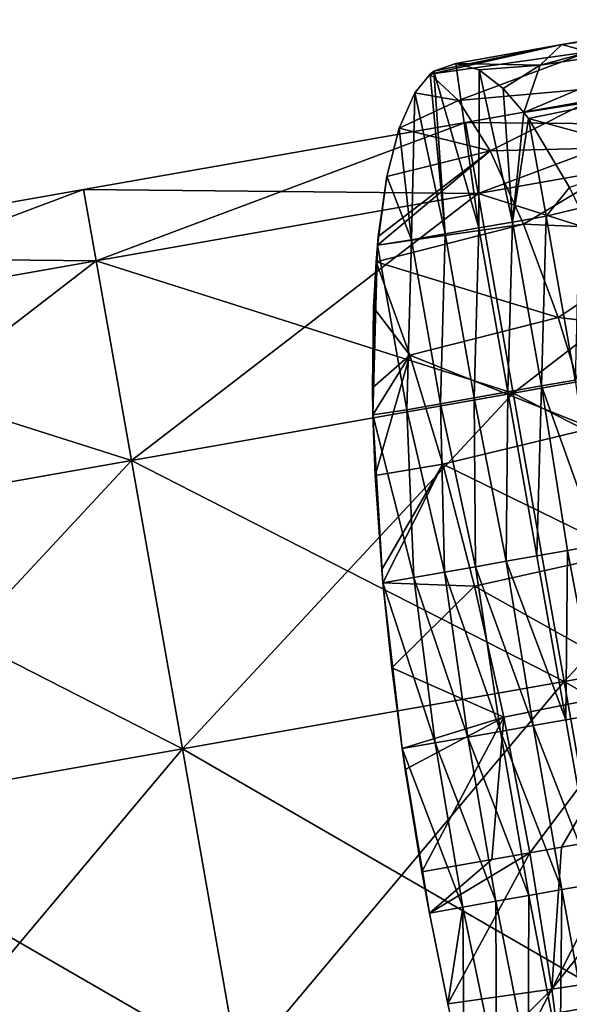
# Model space of a CAD drawing. Extents: x -65 to 803, y -691 to 80.
# Tile 230 of 256: x 588 to 618, y -150 to -97. Entities that reach past the tile are written whole.
import ezdxf

# ---------------------------------------------------------------- set-up
doc = ezdxf.new("R2010")
doc.units = 0
doc.header["$LTSCALE"] = 101.851852
for name, color, linetype in [('217', 7, 'CONTINUOUS'), ('218', 7, 'CONTINUOUS'), ('230', 7, 'CONTINUOUS'), ('231', 7, 'CONTINUOUS'), ('259', 7, 'CONTINUOUS')]:
    doc.layers.add(name, color=color, linetype=linetype)

msp = doc.modelspace()

# ---------------------------------------------------------------- linework, layer by layer
at = {"layer": '217', "linetype": 'CONTINUOUS'}
for points in [[(612.124, -102.464, 105.4), (612.795, -106.268, 122.321), (632.494, -98.873, 105.4), (612.124, -102.464, 105.4)], [(632.494, -98.873, 105.4), (612.795, -106.268, 122.321), (633.164, -102.676, 122.321), (632.494, -98.873, 105.4)], [(591.754, -106.056, 105.4), (592.425, -109.86, 122.321), (612.124, -102.464, 105.4), (591.754, -106.056, 105.4)], [(612.124, -102.464, 105.4), (592.425, -109.86, 122.321), (612.795, -106.268, 122.321), (612.124, -102.464, 105.4)], [(612.795, -106.268, 122.321), (614.674, -116.925, 135.891), (633.164, -102.676, 122.321), (612.795, -106.268, 122.321)], [(633.164, -102.676, 122.321), (614.674, -116.925, 135.891), (635.043, -113.333, 135.891), (633.164, -102.676, 122.321)], [(571.385, -109.648, 105.4), (572.055, -113.451, 122.321), (591.754, -106.056, 105.4), (571.385, -109.648, 105.4)], [(591.754, -106.056, 105.4), (572.055, -113.451, 122.321), (592.425, -109.86, 122.321), (591.754, -106.056, 105.4)], [(592.425, -109.86, 122.321), (594.304, -120.517, 135.891), (612.795, -106.268, 122.321), (592.425, -109.86, 122.321)], [(612.795, -106.268, 122.321), (594.304, -120.517, 135.891), (614.674, -116.925, 135.891), (612.795, -106.268, 122.321)], [(572.055, -113.451, 122.321), (573.935, -124.109, 135.891), (592.425, -109.86, 122.321), (572.055, -113.451, 122.321)], [(592.425, -109.86, 122.321), (573.935, -124.109, 135.891), (594.304, -120.517, 135.891), (592.425, -109.86, 122.321)], [(614.674, -116.925, 135.891), (617.389, -132.325, 143.422), (635.043, -113.333, 135.891), (614.674, -116.925, 135.891)], [(635.043, -113.333, 135.891), (617.389, -132.325, 143.422), (637.759, -128.734, 143.422), (635.043, -113.333, 135.891)], [(594.304, -120.517, 135.891), (597.02, -135.917, 143.422), (614.674, -116.925, 135.891), (594.304, -120.517, 135.891)], [(614.674, -116.925, 135.891), (597.02, -135.917, 143.422), (617.389, -132.325, 143.422), (614.674, -116.925, 135.891)], [(573.935, -124.109, 135.891), (576.65, -139.509, 143.422), (594.304, -120.517, 135.891), (573.935, -124.109, 135.891)], [(594.304, -120.517, 135.891), (576.65, -139.509, 143.422), (597.02, -135.917, 143.422), (594.304, -120.517, 135.891)], [(617.389, -132.325, 143.422), (620.403, -149.418, 143.422), (637.759, -128.734, 143.422), (617.389, -132.325, 143.422)], [(597.02, -135.917, 143.422), (600.034, -153.01, 143.422), (617.389, -132.325, 143.422), (597.02, -135.917, 143.422)], [(617.389, -132.325, 143.422), (600.034, -153.01, 143.422), (620.403, -149.418, 143.422), (617.389, -132.325, 143.422)], [(576.65, -139.509, 143.422), (579.664, -156.602, 143.422), (597.02, -135.917, 143.422), (576.65, -139.509, 143.422)], [(597.02, -135.917, 143.422), (579.664, -156.602, 143.422), (600.034, -153.01, 143.422), (597.02, -135.917, 143.422)], [(600.034, -153.01, 143.422), (602.749, -168.41, 135.891), (620.403, -149.418, 143.422), (600.034, -153.01, 143.422)], [(620.403, -149.418, 143.422), (602.749, -168.41, 135.891), (623.119, -164.819, 135.891), (620.403, -149.418, 143.422)]]:
    msp.add_3dface(points, dxfattribs=at)
at = {"layer": '218', "linetype": 'CONTINUOUS'}
for points in [[(612.124, -102.464, 105.4), (632.494, -98.873, 105.4), (633.164, -102.676, 88.479), (612.124, -102.464, 105.4)], [(591.754, -106.056, 105.4), (612.124, -102.464, 105.4), (612.795, -106.268, 88.479), (591.754, -106.056, 105.4)], [(612.795, -106.268, 88.479), (612.124, -102.464, 105.4), (633.164, -102.676, 88.479), (612.795, -106.268, 88.479)], [(635.043, -113.333, 74.909), (612.795, -106.268, 88.479), (633.164, -102.676, 88.479), (635.043, -113.333, 74.909)], [(571.385, -109.648, 105.4), (591.754, -106.056, 105.4), (592.425, -109.86, 88.479), (571.385, -109.648, 105.4)], [(592.425, -109.86, 88.479), (591.754, -106.056, 105.4), (612.795, -106.268, 88.479), (592.425, -109.86, 88.479)], [(614.674, -116.925, 74.909), (592.425, -109.86, 88.479), (612.795, -106.268, 88.479), (614.674, -116.925, 74.909)], [(614.674, -116.925, 74.909), (612.795, -106.268, 88.479), (635.043, -113.333, 74.909), (614.674, -116.925, 74.909)], [(572.055, -113.451, 88.479), (571.385, -109.648, 105.4), (592.425, -109.86, 88.479), (572.055, -113.451, 88.479)], [(594.304, -120.517, 74.909), (572.055, -113.451, 88.479), (592.425, -109.86, 88.479), (594.304, -120.517, 74.909)], [(594.304, -120.517, 74.909), (592.425, -109.86, 88.479), (614.674, -116.925, 74.909), (594.304, -120.517, 74.909)], [(573.935, -124.109, 74.909), (572.055, -113.451, 88.479), (594.304, -120.517, 74.909), (573.935, -124.109, 74.909)], [(637.759, -128.734, 67.378), (614.674, -116.925, 74.909), (635.043, -113.333, 74.909), (637.759, -128.734, 67.378)], [(617.389, -132.325, 67.378), (594.304, -120.517, 74.909), (614.674, -116.925, 74.909), (617.389, -132.325, 67.378)], [(617.389, -132.325, 67.378), (614.674, -116.925, 74.909), (637.759, -128.734, 67.378), (617.389, -132.325, 67.378)], [(597.02, -135.917, 67.378), (573.935, -124.109, 74.909), (594.304, -120.517, 74.909), (597.02, -135.917, 67.378)], [(597.02, -135.917, 67.378), (594.304, -120.517, 74.909), (617.389, -132.325, 67.378), (597.02, -135.917, 67.378)], [(576.65, -139.509, 67.378), (573.935, -124.109, 74.909), (597.02, -135.917, 67.378), (576.65, -139.509, 67.378)], [(640.773, -145.827, 67.378), (617.389, -132.325, 67.378), (637.759, -128.734, 67.378), (640.773, -145.827, 67.378)], [(620.403, -149.418, 67.378), (597.02, -135.917, 67.378), (617.389, -132.325, 67.378), (620.403, -149.418, 67.378)], [(620.403, -149.418, 67.378), (617.389, -132.325, 67.378), (640.773, -145.827, 67.378), (620.403, -149.418, 67.378)], [(600.034, -153.01, 67.378), (576.65, -139.509, 67.378), (597.02, -135.917, 67.378), (600.034, -153.01, 67.378)], [(600.034, -153.01, 67.378), (597.02, -135.917, 67.378), (620.403, -149.418, 67.378), (600.034, -153.01, 67.378)], [(579.664, -156.602, 67.378), (576.65, -139.509, 67.378), (600.034, -153.01, 67.378), (579.664, -156.602, 67.378)], [(623.119, -164.819, 74.909), (600.034, -153.01, 67.378), (620.403, -149.418, 67.378), (623.119, -164.819, 74.909)]]:
    msp.add_3dface(points, dxfattribs=at)
at = {"layer": '230', "color": 7, "linetype": 'CONTINUOUS'}
for points in [[(616.105, -99.411, 96.805), (617.27, -98.314, 104.706), (625.116, -96.984, 103.177), (616.105, -99.411, 96.805)], [(624.098, -98.205, 95.894), (616.105, -99.411, 96.805), (625.116, -96.984, 103.177), (624.098, -98.205, 95.894)], [(625.116, -96.984, 103.177), (617.27, -98.314, 104.706), (626.381, -97.02, 110.542), (625.116, -96.984, 103.177)], [(617.27, -98.314, 104.706), (618.696, -98.691, 112.637), (626.381, -97.02, 110.542), (617.27, -98.314, 104.706)], [(615.247, -101.932, 89.24), (616.105, -99.411, 96.805), (624.098, -98.205, 95.894), (615.247, -101.932, 89.24)], [(623.323, -100.655, 88.891), (615.247, -101.932, 89.24), (624.098, -98.205, 95.894), (623.323, -100.655, 88.891)], [(618.696, -98.691, 112.637), (617.27, -98.314, 104.706), (610.241, -99.895, 110.767), (618.696, -98.691, 112.637)], [(610.241, -99.895, 110.767), (617.27, -98.314, 104.706), (610.445, -99.733, 109.689), (610.241, -99.895, 110.767)], [(611.757, -101.293, 118.183), (618.696, -98.691, 112.637), (610.241, -99.895, 110.767), (611.757, -101.293, 118.183)], [(610.445, -99.733, 109.689), (617.27, -98.314, 104.706), (611.606, -99.331, 103.982), (610.445, -99.733, 109.689)], [(617.27, -98.314, 104.706), (616.105, -99.411, 96.805), (611.606, -99.331, 103.982), (617.27, -98.314, 104.706)], [(620.333, -100.529, 120.304), (618.696, -98.691, 112.637), (611.757, -101.293, 118.183), (620.333, -100.529, 120.304)], [(611.606, -99.331, 103.982), (616.105, -99.411, 96.805), (612.852, -99.666, 98.486), (611.606, -99.331, 103.982)], [(612.852, -99.666, 98.486), (616.105, -99.411, 96.805), (614.141, -100.653, 93.317), (612.852, -99.666, 98.486)], [(616.105, -99.411, 96.805), (615.247, -101.932, 89.24), (614.141, -100.653, 93.317), (616.105, -99.411, 96.805)], [(611.757, -101.293, 118.183), (610.241, -99.895, 110.767), (609.43, -100.896, 115.343), (611.757, -101.293, 118.183)], [(608.591, -102.782, 120.774), (611.757, -101.293, 118.183), (609.43, -100.896, 115.343), (608.591, -102.782, 120.774)], [(613.439, -103.993, 125.201), (620.333, -100.529, 120.304), (611.757, -101.293, 118.183), (613.439, -103.993, 125.201)], [(622.133, -103.765, 127.45), (620.333, -100.529, 120.304), (613.439, -103.993, 125.201), (622.133, -103.765, 127.45)], [(615.488, -102.26, 88.39), (615.247, -101.932, 89.24), (623.323, -100.655, 88.891), (615.488, -102.26, 88.39)], [(622.801, -104.261, 82.393), (615.488, -102.26, 88.39), (623.323, -100.655, 88.891), (622.801, -104.261, 82.393)], [(613.439, -103.993, 125.201), (611.757, -101.293, 118.183), (608.591, -102.782, 120.774), (613.439, -103.993, 125.201)], [(617.678, -105.941, 81.249), (615.488, -102.26, 88.39), (622.801, -104.261, 82.393), (617.678, -105.941, 81.249)], [(607.937, -105.352, 125.903), (613.439, -103.993, 125.201), (608.591, -102.782, 120.774), (607.937, -105.352, 125.903)], [(615.229, -107.894, 131.559), (613.439, -103.993, 125.201), (607.43, -109.024, 131.251), (615.229, -107.894, 131.559)], [(607.43, -109.024, 131.251), (613.439, -103.993, 125.201), (607.475, -108.561, 130.662), (607.43, -109.024, 131.251)], [(607.475, -108.561, 130.662), (613.439, -103.993, 125.201), (607.937, -105.352, 125.903), (607.475, -108.561, 130.662)], [(615.229, -107.894, 131.559), (622.133, -103.765, 127.45), (613.439, -103.993, 125.201), (615.229, -107.894, 131.559)], [(624.024, -108.277, 133.804), (622.133, -103.765, 127.45), (615.229, -107.894, 131.559), (624.024, -108.277, 133.804)], [(617.067, -112.889, 137.082), (615.229, -107.894, 131.559), (607.354, -109.915, 132.329), (617.067, -112.889, 137.082)], [(607.354, -109.915, 132.329), (615.229, -107.894, 131.559), (607.43, -109.024, 131.251), (607.354, -109.915, 132.329)], [(617.067, -112.889, 137.082), (624.024, -108.277, 133.804), (615.229, -107.894, 131.559), (617.067, -112.889, 137.082)], [(625.94, -113.918, 139.159), (624.024, -108.277, 133.804), (617.067, -112.889, 137.082), (625.94, -113.918, 139.159)], [(609.163, -114.891, 137.599), (607.354, -109.915, 132.329), (607.216, -112.341, 134.951), (609.163, -114.891, 137.599)], [(609.163, -114.891, 137.599), (617.067, -112.889, 137.082), (607.354, -109.915, 132.329), (609.163, -114.891, 137.599)], [(607.162, -116.634, 138.711), (609.163, -114.891, 137.599), (607.216, -112.341, 134.951), (607.162, -116.634, 138.711)], [(618.879, -118.796, 141.567), (617.067, -112.889, 137.082), (609.163, -114.891, 137.599), (618.879, -118.796, 141.567)], [(618.879, -118.796, 141.567), (625.94, -113.918, 139.159), (617.067, -112.889, 137.082), (618.879, -118.796, 141.567)], [(607.187, -118.088, 139.78), (609.163, -114.891, 137.599), (607.162, -116.634, 138.711), (607.187, -118.088, 139.78)], [(607.311, -121.322, 141.85), (609.163, -114.891, 137.599), (607.187, -118.088, 139.78), (607.311, -121.322, 141.85)], [(610.921, -120.718, 141.869), (609.163, -114.891, 137.599), (607.311, -121.322, 141.85), (610.921, -120.718, 141.869)], [(610.921, -120.718, 141.869), (618.879, -118.796, 141.567), (609.163, -114.891, 137.599), (610.921, -120.718, 141.869)], [(620.614, -125.44, 144.882), (618.879, -118.796, 141.567), (610.921, -120.718, 141.869), (620.614, -125.44, 144.882)], [(607.657, -126.33, 144.336), (610.921, -120.718, 141.869), (607.311, -121.322, 141.85), (607.657, -126.33, 144.336)], [(607.72, -127.043, 144.627), (610.921, -120.718, 141.869), (607.657, -126.33, 144.336), (607.72, -127.043, 144.627)], [(612.605, -127.229, 145.02), (610.921, -120.718, 141.869), (607.72, -127.043, 144.627), (612.605, -127.229, 145.02)], [(612.605, -127.229, 145.02), (620.614, -125.44, 144.882), (610.921, -120.718, 141.869), (612.605, -127.229, 145.02)], [(622.215, -132.597, 146.915), (620.614, -125.44, 144.882), (612.605, -127.229, 145.02), (622.215, -132.597, 146.915)], [(608.194, -131.581, 146.139), (612.605, -127.229, 145.02), (607.72, -127.043, 144.627), (608.194, -131.581, 146.139)], [(614.164, -134.215, 146.95), (612.605, -127.229, 145.02), (608.194, -131.581, 146.139), (614.164, -134.215, 146.95)], [(614.164, -134.215, 146.95), (622.215, -132.597, 146.915), (612.605, -127.229, 145.02), (614.164, -134.215, 146.95)], [(608.753, -135.892, 147.07), (614.164, -134.215, 146.95), (608.194, -131.581, 146.139), (608.753, -135.892, 147.07)], [(615.551, -141.462, 147.6), (622.215, -132.597, 146.915), (614.164, -134.215, 146.95), (615.551, -141.462, 147.6)], [(617.242, -141.164, 147.6), (622.215, -132.597, 146.915), (615.551, -141.462, 147.6), (617.242, -141.164, 147.6)], [(620.911, -140.517, 147.6), (622.215, -132.597, 146.915), (617.242, -141.164, 147.6), (620.911, -140.517, 147.6)], [(608.915, -137.009, 147.235), (614.164, -134.215, 146.95), (608.753, -135.892, 147.07), (608.915, -137.009, 147.235)], [(609.8, -142.476, 147.6), (614.164, -134.215, 146.95), (608.915, -137.009, 147.235), (609.8, -142.476, 147.6)], [(613.538, -141.817, 147.6), (614.164, -134.215, 146.95), (609.8, -142.476, 147.6), (613.538, -141.817, 147.6)], [(615.551, -141.462, 147.6), (614.164, -134.215, 146.95), (613.538, -141.817, 147.6), (615.551, -141.462, 147.6)]]:
    msp.add_3dface(points, dxfattribs=at)
at = {"layer": '231', "color": 7, "linetype": 'CONTINUOUS'}
for points in [[(623.639, -140.036, 147.6), (620.911, -140.517, 147.6), (616.727, -148.751, 146.949), (623.639, -140.036, 147.6)], [(623.639, -140.036, 147.6), (616.727, -148.751, 146.949), (624.845, -147.511, 146.915), (623.639, -140.036, 147.6)], [(620.911, -140.517, 147.6), (617.242, -141.164, 147.6), (616.727, -148.751, 146.949), (620.911, -140.517, 147.6)], [(617.242, -141.164, 147.6), (615.551, -141.462, 147.6), (616.727, -148.751, 146.949), (617.242, -141.164, 147.6)], [(613.538, -141.817, 147.6), (609.8, -142.476, 147.6), (610.201, -144.681, 147.54), (613.538, -141.817, 147.6)], [(615.551, -141.462, 147.6), (613.538, -141.817, 147.6), (610.201, -144.681, 147.54), (615.551, -141.462, 147.6)], [(611.177, -149.532, 146.983), (615.551, -141.462, 147.6), (610.201, -144.681, 147.54), (611.177, -149.532, 146.983)], [(616.727, -148.751, 146.949), (615.551, -141.462, 147.6), (611.177, -149.532, 146.983), (616.727, -148.751, 146.949)], [(616.727, -148.751, 146.949), (617.652, -155.852, 145.017), (624.845, -147.511, 146.915), (616.727, -148.751, 146.949)], [(624.845, -147.511, 146.915), (617.652, -155.852, 145.017), (625.788, -154.783, 144.884), (624.845, -147.511, 146.915)], [(612.055, -153.421, 146.095), (616.727, -148.751, 146.949), (611.177, -149.532, 146.983), (612.055, -153.421, 146.095)], [(612.773, -156.34, 145.15), (616.727, -148.751, 146.949), (612.055, -153.421, 146.095), (612.773, -156.34, 145.15)], [(617.652, -155.852, 145.017), (616.727, -148.751, 146.949), (612.773, -156.34, 145.15), (617.652, -155.852, 145.017)]]:
    msp.add_3dface(points, dxfattribs=at)
at = {"layer": '259', "color": 7, "linetype": 'CONTINUOUS'}
for points in [[(610.445, -99.733, 109.689), (611.606, -99.331, 103.982), (612.833, -108.105, 105.467), (610.445, -99.733, 109.689)], [(611.606, -99.331, 103.982), (612.852, -99.666, 98.486), (612.833, -108.105, 105.467), (611.606, -99.331, 103.982)], [(610.241, -99.895, 110.767), (610.445, -99.733, 109.689), (611.036, -108.422, 114.052), (610.241, -99.895, 110.767)], [(610.445, -99.733, 109.689), (612.833, -108.105, 105.467), (611.036, -108.422, 114.052), (610.445, -99.733, 109.689)], [(612.852, -99.666, 98.486), (614.63, -107.788, 96.881), (612.833, -108.105, 105.467), (612.852, -99.666, 98.486)], [(612.852, -99.666, 98.486), (614.141, -100.653, 93.317), (614.63, -107.788, 96.881), (612.852, -99.666, 98.486)], [(609.43, -100.896, 115.343), (610.241, -99.895, 110.767), (611.036, -108.422, 114.052), (609.43, -100.896, 115.343)], [(608.591, -102.782, 120.774), (609.43, -100.896, 115.343), (609.239, -108.739, 122.638), (608.591, -102.782, 120.774)], [(609.43, -100.896, 115.343), (611.036, -108.422, 114.052), (609.239, -108.739, 122.638), (609.43, -100.896, 115.343)], [(614.141, -100.653, 93.317), (615.247, -101.932, 89.24), (614.63, -107.788, 96.881), (614.141, -100.653, 93.317)], [(615.247, -101.932, 89.24), (615.488, -102.26, 88.39), (614.63, -107.788, 96.881), (615.247, -101.932, 89.24)], [(615.488, -102.26, 88.39), (616.427, -107.471, 88.296), (614.63, -107.788, 96.881), (615.488, -102.26, 88.39)], [(615.488, -102.26, 88.39), (617.678, -105.941, 81.249), (616.427, -107.471, 88.296), (615.488, -102.26, 88.39)], [(607.937, -105.352, 125.903), (608.591, -102.782, 120.774), (609.239, -108.739, 122.638), (607.937, -105.352, 125.903)], [(607.43, -109.024, 131.251), (607.475, -108.561, 130.662), (607.937, -105.352, 125.903), (607.43, -109.024, 131.251)], [(607.43, -109.024, 131.251), (607.937, -105.352, 125.903), (609.239, -108.739, 122.638), (607.43, -109.024, 131.251)], [(617.678, -105.941, 81.249), (618.218, -107.041, 79.65), (616.427, -107.471, 88.296), (617.678, -105.941, 81.249)], [(618.218, -107.041, 79.65), (617.982, -116.223, 88.243), (616.427, -107.471, 88.296), (618.218, -107.041, 79.65)], [(616.427, -107.471, 88.296), (616.186, -116.54, 96.821), (614.63, -107.788, 96.881), (616.427, -107.471, 88.296)], [(617.982, -116.223, 88.243), (616.186, -116.54, 96.821), (616.427, -107.471, 88.296), (617.982, -116.223, 88.243)], [(612.833, -108.105, 105.467), (612.595, -117.173, 113.976), (611.036, -108.422, 114.052), (612.833, -108.105, 105.467)], [(614.391, -116.856, 105.398), (612.595, -117.173, 113.976), (612.833, -108.105, 105.467), (614.391, -116.856, 105.398)], [(614.63, -107.788, 96.881), (614.391, -116.856, 105.398), (612.833, -108.105, 105.467), (614.63, -107.788, 96.881)], [(616.186, -116.54, 96.821), (614.391, -116.856, 105.398), (614.63, -107.788, 96.881), (616.186, -116.54, 96.821)], [(609.004, -117.806, 131.13), (607.43, -109.024, 131.251), (609.239, -108.739, 122.638), (609.004, -117.806, 131.13)], [(610.8, -117.49, 122.553), (609.004, -117.806, 131.13), (609.239, -108.739, 122.638), (610.8, -117.49, 122.553)], [(611.036, -108.422, 114.052), (610.8, -117.49, 122.553), (609.239, -108.739, 122.638), (611.036, -108.422, 114.052)], [(612.595, -117.173, 113.976), (610.8, -117.49, 122.553), (611.036, -108.422, 114.052), (612.595, -117.173, 113.976)], [(607.354, -109.915, 132.329), (607.43, -109.024, 131.251), (607.187, -118.088, 139.78), (607.354, -109.915, 132.329)], [(607.187, -118.088, 139.78), (607.43, -109.024, 131.251), (609.004, -117.806, 131.13), (607.187, -118.088, 139.78)], [(607.354, -109.915, 132.329), (607.187, -118.088, 139.78), (607.216, -112.341, 134.951), (607.354, -109.915, 132.329)], [(607.187, -118.088, 139.78), (607.162, -116.634, 138.711), (607.216, -112.341, 134.951), (607.187, -118.088, 139.78)], [(616.186, -116.54, 96.821), (615.934, -125.611, 105.398), (614.391, -116.856, 105.398), (616.186, -116.54, 96.821)], [(617.575, -125.321, 97.561), (615.934, -125.611, 105.398), (616.186, -116.54, 96.821), (617.575, -125.321, 97.561)], [(617.982, -116.223, 88.243), (619.216, -125.032, 89.723), (616.186, -116.54, 96.821), (617.982, -116.223, 88.243)], [(619.216, -125.032, 89.723), (617.575, -125.321, 97.561), (616.186, -116.54, 96.821), (619.216, -125.032, 89.723)], [(612.595, -117.173, 113.976), (612.653, -126.189, 121.073), (610.8, -117.49, 122.553), (612.595, -117.173, 113.976)], [(614.391, -116.856, 105.398), (614.294, -125.9, 113.236), (612.595, -117.173, 113.976), (614.391, -116.856, 105.398)], [(614.294, -125.9, 113.236), (612.653, -126.189, 121.073), (612.595, -117.173, 113.976), (614.294, -125.9, 113.236)], [(615.934, -125.611, 105.398), (614.294, -125.9, 113.236), (614.391, -116.856, 105.398), (615.934, -125.611, 105.398)], [(610.8, -117.49, 122.553), (611.013, -126.478, 128.911), (609.004, -117.806, 131.13), (610.8, -117.49, 122.553)], [(612.653, -126.189, 121.073), (611.013, -126.478, 128.911), (610.8, -117.49, 122.553), (612.653, -126.189, 121.073)], [(609.372, -126.768, 136.748), (607.187, -118.088, 139.78), (609.004, -117.806, 131.13), (609.372, -126.768, 136.748)], [(607.72, -127.043, 144.627), (607.311, -121.322, 141.85), (607.187, -118.088, 139.78), (607.72, -127.043, 144.627)], [(607.72, -127.043, 144.627), (607.187, -118.088, 139.78), (609.372, -126.768, 136.748), (607.72, -127.043, 144.627)], [(611.013, -126.478, 128.911), (609.372, -126.768, 136.748), (609.004, -117.806, 131.13), (611.013, -126.478, 128.911)], [(607.72, -127.043, 144.627), (607.657, -126.33, 144.336), (607.311, -121.322, 141.85), (607.72, -127.043, 144.627)], [(619.216, -125.032, 89.723), (619.22, -134.057, 97.078), (617.575, -125.321, 97.561), (619.216, -125.032, 89.723)], [(615.934, -125.611, 105.398), (617.478, -134.365, 105.4), (614.294, -125.9, 113.236), (615.934, -125.611, 105.398)], [(617.575, -125.321, 97.561), (617.478, -134.365, 105.4), (615.934, -125.611, 105.398), (617.575, -125.321, 97.561)], [(619.22, -134.057, 97.078), (617.478, -134.365, 105.4), (617.575, -125.321, 97.561), (619.22, -134.057, 97.078)], [(614.294, -125.9, 113.236), (615.736, -134.672, 113.722), (612.653, -126.189, 121.073), (614.294, -125.9, 113.236)], [(617.478, -134.365, 105.4), (615.736, -134.672, 113.722), (614.294, -125.9, 113.236), (617.478, -134.365, 105.4)], [(611.013, -126.478, 128.911), (612.252, -135.286, 130.366), (609.372, -126.768, 136.748), (611.013, -126.478, 128.911)], [(612.653, -126.189, 121.073), (613.994, -134.979, 122.044), (611.013, -126.478, 128.911), (612.653, -126.189, 121.073)], [(613.994, -134.979, 122.044), (612.252, -135.286, 130.366), (611.013, -126.478, 128.911), (613.994, -134.979, 122.044)], [(615.736, -134.672, 113.722), (613.994, -134.979, 122.044), (612.653, -126.189, 121.073), (615.736, -134.672, 113.722)], [(610.509, -135.593, 138.689), (607.72, -127.043, 144.627), (609.372, -126.768, 136.748), (610.509, -135.593, 138.689)], [(608.753, -135.892, 147.07), (608.194, -131.581, 146.139), (607.72, -127.043, 144.627), (608.753, -135.892, 147.07)], [(608.753, -135.892, 147.07), (607.72, -127.043, 144.627), (610.509, -135.593, 138.689), (608.753, -135.892, 147.07)], [(612.252, -135.286, 130.366), (610.509, -135.593, 138.689), (609.372, -126.768, 136.748), (612.252, -135.286, 130.366)], [(615.736, -134.672, 113.722), (617.478, -134.365, 105.4), (619.021, -143.119, 105.4), (615.736, -134.672, 113.722)], [(617.478, -134.365, 105.4), (619.22, -134.057, 97.078), (619.021, -143.119, 105.4), (617.478, -134.365, 105.4)], [(612.252, -135.286, 130.366), (613.994, -134.979, 122.044), (615.504, -143.739, 122.203), (612.252, -135.286, 130.366)], [(613.994, -134.979, 122.044), (615.736, -134.672, 113.722), (617.263, -143.429, 113.802), (613.994, -134.979, 122.044)], [(615.504, -143.739, 122.203), (613.994, -134.979, 122.044), (617.263, -143.429, 113.802), (615.504, -143.739, 122.203)], [(617.263, -143.429, 113.802), (615.736, -134.672, 113.722), (619.021, -143.119, 105.4), (617.263, -143.429, 113.802)], [(608.753, -135.892, 147.07), (610.509, -135.593, 138.689), (611.987, -144.359, 139.007), (608.753, -135.892, 147.07)], [(610.509, -135.593, 138.689), (612.252, -135.286, 130.366), (613.745, -144.049, 130.605), (610.509, -135.593, 138.689)], [(611.987, -144.359, 139.007), (610.509, -135.593, 138.689), (613.745, -144.049, 130.605), (611.987, -144.359, 139.007)], [(613.745, -144.049, 130.605), (612.252, -135.286, 130.366), (615.504, -143.739, 122.203), (613.745, -144.049, 130.605)], [(608.915, -137.009, 147.235), (608.753, -135.892, 147.07), (610.201, -144.681, 147.54), (608.915, -137.009, 147.235)], [(610.201, -144.681, 147.54), (608.753, -135.892, 147.07), (611.987, -144.359, 139.007), (610.201, -144.681, 147.54)], [(609.8, -142.476, 147.6), (608.915, -137.009, 147.235), (610.201, -144.681, 147.54), (609.8, -142.476, 147.6)], [(615.504, -143.739, 122.203), (617.263, -143.429, 113.802), (617.17, -152.471, 121.62), (615.504, -143.739, 122.203)], [(617.17, -152.471, 121.62), (617.263, -143.429, 113.802), (618.867, -152.172, 113.51), (617.17, -152.471, 121.62)], [(617.263, -143.429, 113.802), (619.021, -143.119, 105.4), (618.867, -152.172, 113.51), (617.263, -143.429, 113.802)], [(613.745, -144.049, 130.605), (615.504, -143.739, 122.203), (615.472, -152.771, 129.73), (613.745, -144.049, 130.605)], [(615.472, -152.771, 129.73), (615.504, -143.739, 122.203), (617.17, -152.471, 121.62), (615.472, -152.771, 129.73)], [(611.177, -149.532, 146.983), (610.201, -144.681, 147.54), (611.987, -144.359, 139.007), (611.177, -149.532, 146.983)], [(612.055, -153.421, 146.095), (611.177, -149.532, 146.983), (611.987, -144.359, 139.007), (612.055, -153.421, 146.095)], [(611.987, -144.359, 139.007), (613.745, -144.049, 130.605), (613.774, -153.07, 137.84), (611.987, -144.359, 139.007)], [(612.055, -153.421, 146.095), (611.987, -144.359, 139.007), (613.774, -153.07, 137.84), (612.055, -153.421, 146.095)], [(613.774, -153.07, 137.84), (613.745, -144.049, 130.605), (615.472, -152.771, 129.73), (613.774, -153.07, 137.84)]]:
    msp.add_3dface(points, dxfattribs=at)

doc.saveas('drawing.dxf')
